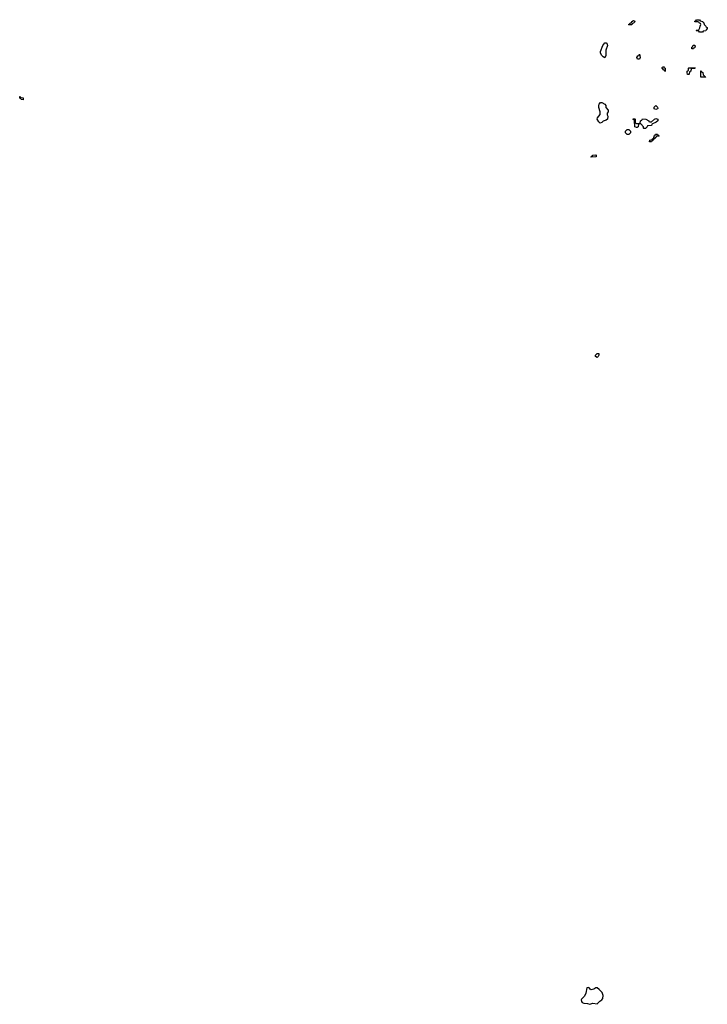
# Model space of a CAD drawing. Header units: inches. Extents: x 2221774 to 2440637, y 201306 to 357559.
# Tile 202 of 245: x 2405466 to 2414614, y 271711 to 284814. Entities that reach past the tile are written whole.
import ezdxf

# ---------------------------------------------------------------- set-up
doc = ezdxf.new("R2010")
doc.units = ezdxf.units.IN
doc.header["$MEASUREMENT"] = 0
for name, color, linetype in [('C4208', 7, 'Continuous'), ('C4217', 7, 'Continuous'), ('C4218', 7, 'Continuous')]:
    doc.layers.add(name, color=color, linetype=linetype)

msp = doc.modelspace()

# ---------------------------------------------------------------- linework, layer by layer
at = {"layer": 'C4208', "color": 5, "elevation": 40}
msp.add_lwpolyline([(2405510, 283746), (2405486, 283750), (2405482, 283762), (2405466, 283770), (2405466, 283790), (2405474, 283790), (2405478, 283778), (2405513, 283773), (2405514, 283750)], close=True, dxfattribs=at)
at = {"layer": 'C4217', "color": 5, "elevation": 60}
msp.add_lwpolyline([(2413030, 271937), (2413012, 271930), (2413000, 271860), (2412980, 271820), (2412941, 271779), (2412936, 271770), (2412939, 271750), (2412950, 271735), (2412970, 271725), (2413020, 271720), (2413050, 271711), (2413092, 271728), (2413150, 271719), (2413185, 271755), (2413212, 271770), (2413224, 271790), (2413229, 271829), (2413217, 271870), (2413177, 271910), (2413150, 271929), (2413130, 271929), (2413106, 271914), (2413070, 271904), (2413054, 271914), (2413042, 271930)], close=True, dxfattribs=at)
at = {"layer": 'C4218', "color": 5, "elevation": 40}
for points in [[(2413570, 284746), (2413566, 284750), (2413582, 284758), (2413586, 284770), (2413606, 284774), (2413610, 284792), (2413630, 284802), (2413650, 284794), (2413654, 284790), (2413630, 284766), (2413618, 284762), (2413610, 284746)], [(2414510, 284646), (2414502, 284662), (2414470, 284666), (2414466, 284670), (2414470, 284674), (2414502, 284678), (2414516, 284704), (2414518, 284730), (2414526, 284750), (2414522, 284762), (2414506, 284770), (2414502, 284782), (2414490, 284786), (2414446, 284786), (2414447, 284793), (2414462, 284798), (2414470, 284814), (2414510, 284811), (2414518, 284798), (2414554, 284790), (2414558, 284778), (2414570, 284774), (2414574, 284750), (2414594, 284730), (2414598, 284718), (2414614, 284710), (2414613, 284687), (2414598, 284682), (2414593, 284667), (2414558, 284662), (2414550, 284646)], [(2413250, 284306), (2413230, 284318), (2413210, 284338), (2413195, 284370), (2413195, 284390), (2413222, 284470), (2413250, 284505), (2413270, 284505), (2413281, 284490), (2413285, 284470), (2413266, 284410), (2413264, 284336)], [(2414430, 284426), (2414407, 284427), (2414406, 284450), (2414422, 284458), (2414427, 284473), (2414450, 284474), (2414452, 284450), (2414438, 284442)], [(2413687, 284287), (2413678, 284310), (2413690, 284334), (2413702, 284338), (2413710, 284354), (2413722, 284310), (2413710, 284289)], [(2414050, 284126), (2414042, 284142), (2414030, 284146), (2414022, 284162), (2414008, 284168), (2414010, 284174), (2414022, 284178), (2414030, 284194), (2414038, 284178), (2414054, 284170), (2414054, 284130)], [(2414350, 284086), (2414346, 284110), (2414346, 284130), (2414362, 284138), (2414366, 284170), (2414370, 284174), (2414453, 284173), (2414450, 284166), (2414410, 284166), (2414398, 284162), (2414394, 284130), (2414378, 284122), (2414374, 284090), (2414370, 284086)], [(2414527, 284047), (2414527, 284133), (2414533, 284133), (2414538, 284118), (2414554, 284110), (2414558, 284078), (2414574, 284070), (2414578, 284058), (2414593, 284053), (2414590, 284048)], [(2413190, 283438), (2413170, 283455), (2413149, 283490), (2413155, 283510), (2413189, 283551), (2413189, 283590), (2413170, 283646), (2413170, 283670), (2413175, 283690), (2413191, 283711), (2413211, 283711), (2413250, 283692), (2413262, 283670), (2413264, 283644), (2413294, 283610), (2413294, 283590), (2413282, 283570), (2413282, 283550), (2413292, 283530), (2413285, 283490), (2413270, 283475), (2413230, 283462), (2413210, 283446)], [(2413930, 283618), (2413908, 283628), (2413908, 283650), (2413928, 283672), (2413952, 283650), (2413954, 283630), (2413950, 283626)], [(2413770, 283366), (2413766, 283370), (2413766, 283390), (2413730, 283426), (2413698, 283422), (2413694, 283390), (2413680, 283380), (2413670, 283378), (2413649, 283389), (2413646, 283470), (2413642, 283482), (2413627, 283487), (2413627, 283493), (2413650, 283494), (2413654, 283490), (2413654, 283450), (2413658, 283438), (2413670, 283434), (2413710, 283434), (2413722, 283438), (2413726, 283470), (2413742, 283478), (2413750, 283494), (2413794, 283490), (2413834, 283470), (2413838, 283458), (2413850, 283454), (2413870, 283454), (2413910, 283491), (2413930, 283498), (2413954, 283490), (2413954, 283470), (2413932, 283450), (2413878, 283422), (2413870, 283408), (2413818, 283402), (2413814, 283390), (2413790, 283366)], [(2413550, 283286), (2413526, 283310), (2413526, 283330), (2413550, 283354), (2413570, 283354), (2413592, 283330), (2413594, 283310), (2413570, 283288)], [(2413847, 283187), (2413848, 283212), (2413882, 283218), (2413886, 283230), (2413902, 283238), (2413906, 283270), (2413922, 283278), (2413926, 283290), (2413950, 283292), (2413958, 283278), (2413974, 283270), (2413970, 283266), (2413938, 283262), (2413934, 283250), (2413918, 283242), (2413914, 283230), (2413898, 283222), (2413894, 283210), (2413878, 283202), (2413870, 283188)], [(2413070, 282986), (2413066, 282990), (2413082, 282998), (2413090, 283012), (2413130, 283014), (2413134, 283010), (2413134, 282990), (2413130, 282989)], [(2413150, 280318), (2413128, 280330), (2413128, 280350), (2413150, 280372), (2413170, 280372), (2413171, 280349), (2413162, 280330)]]:
    msp.add_lwpolyline(points, close=True, dxfattribs=at)

doc.saveas('drawing.dxf')
